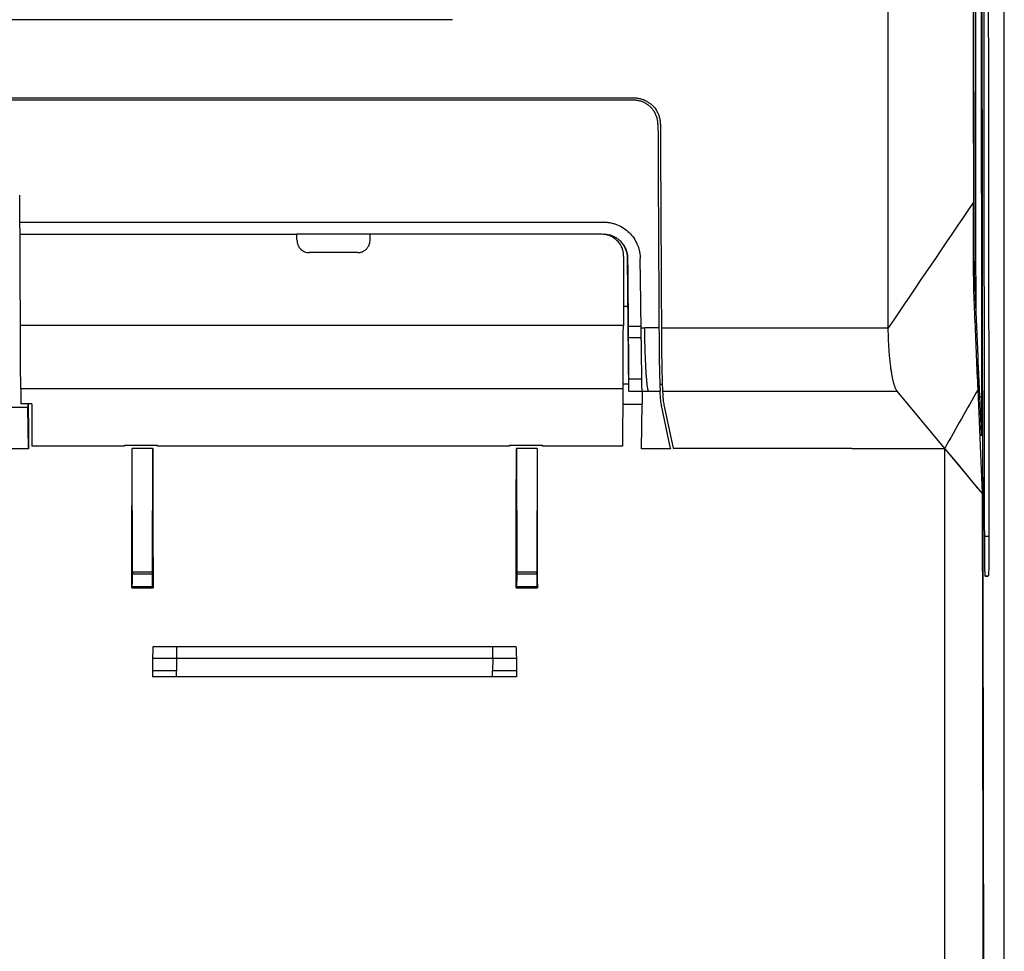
# Model space of a CAD drawing. Header units: millimetres. Extents: x -945 to 1227, y -951 to 1232.
# Tile 93 of 171: x 270 to 351, y 40 to 116. Entities that reach past the tile are written whole.
import ezdxf

# ---------------------------------------------------------------- set-up
doc = ezdxf.new("R2010")
doc.units = ezdxf.units.MM

msp = doc.modelspace()

# ---------------------------------------------------------------- linework, layer by layer
at = {"color": 7, "linetype": 'Continuous', "lineweight": 25}
for p, q in [((351.17, -133.211), (351.17, 415.789)), ((351.153, -134.193), (351.153, 150.289)), ((305.913, 116.419), (245.824, 116.419)), ((161.797, 110.019), (320.761, 110.019)), ((320.758, 109.819), (161.798, 109.819)), ((270.418, 99.819), (270.399, 102.036)), ((270.418, 99.819), (318.301, 99.819)), ((270.427, 98.819), (270.418, 99.819)), ((270.427, 98.819), (293.143, 98.819)), ((299.143, 98.819), (293.143, 98.819)), ((318.144, 98.819), (299.143, 98.819)), ((298.139, 97.319), (294.148, 97.319)), ((320.267, 96.836), (320.297, 96.836)), ((320.36, 85.952), (320.267, 96.836)), ((319.926, 92.917), (320.301, 92.914)), ((319.919, 91.34), (270.46, 91.34)), ((321.38, 91.14), (321.675, 91.14)), ((322.842, 91.14), (321.675, 91.14)), ((323.042, 91.14), (341.646, 91.14)), ((321.391, 90.319), (320.351, 90.319)), ((349.012, 88.327), (349.015, 86.099)), ((349.012, 88.327), (349.028, 87.95)), ((349.028, 87.95), (349.261, 82.482)), ((320.355, 86.52), (319.898, 86.524)), ((320.36, 85.952), (320.369, 86.936)), ((321.438, 86.936), (320.369, 86.936)), ((323.115, 86.496), (322.915, 86.497)), ((319.897, 86.152), (270.482, 86.152)), ((270.482, 86.152), (270.488, 84.908)), ((319.876, 81.434), (319.897, 86.152)), ((320.36, 85.952), (321.452, 85.952)), ((321.452, 85.952), (321.979, 85.952)), ((321.452, 85.952), (321.466, 84.926)), ((321.979, 85.952), (322.938, 85.952)), ((323.138, 85.952), (342.382, 85.952)), ((346.288, 81.264), (342.382, 85.952)), ((349.379, 77.553), (349.015, 86.099)), ((271.388, 84.908), (270.488, 84.908)), ((271.066, 84.908), (271.068, 84.617)), ((271.388, 84.908), (271.403, 81.434)), ((319.891, 84.889), (321.471, 84.875)), ((321.408, 81.235), (321.472, 84.926)), ((323.243, 84.829), (323.994, 81.283)), ((271.067, 84.617), (244.051, 84.617)), ((271.133, 81.235), (271.068, 84.617)), ((323.797, 81.25), (323.047, 84.788)), ((271.133, 81.235), (186.515, 81.235)), ((278.997, 81.434), (271.403, 81.434)), ((278.996, 81.516), (281.714, 81.516)), ((278.996, 81.516), (278.997, 81.434)), ((279.646, 71.101), (279.618, 81.248)), ((281.323, 81.248), (279.618, 81.248)), ((281.295, 71.101), (281.323, 81.248)), ((281.713, 81.434), (281.714, 81.516)), ((310.574, 81.434), (281.713, 81.434)), ((310.573, 81.516), (313.29, 81.516)), ((310.573, 81.516), (310.574, 81.434)), ((311.143, 81.248), (311.171, 71.101)), ((312.848, 81.248), (311.143, 81.248)), ((312.848, 81.248), (312.82, 71.101)), ((313.289, 81.434), (313.29, 81.516)), ((319.876, 81.434), (313.289, 81.434)), ((323.8, 81.235), (321.408, 81.235)), ((323.797, 81.25), (323.8, 81.235)), ((323.994, 81.283), (338.67, 81.283)), ((338.67, 81.283), (338.67, 81.235)), ((346.288, 81.235), (338.67, 81.235)), ((346.312, 81.235), (346.288, 81.264)), ((347.99, 79.221), (346.312, 81.235)), ((348.262, 78.895), (347.99, 79.221)), ((348.983, 78.029), (348.262, 78.895)), ((349.379, 77.553), (348.983, 78.029)), ((349.357, 77.553), (349.379, 77.553)), ((281.295, 71.101), (279.646, 71.101)), ((312.82, 71.101), (311.171, 71.101)), ((281.294, 70.94), (279.647, 70.94)), ((312.819, 70.94), (311.172, 70.94)), ((349.858, 70.772), (349.612, 70.772)), ((279.602, 69.829), (279.63, 69.942)), ((279.602, 69.829), (281.339, 69.829)), ((279.63, 69.942), (281.311, 69.942)), ((281.311, 69.942), (281.339, 69.829)), ((311.127, 69.829), (311.155, 69.942)), ((311.127, 69.829), (312.864, 69.829)), ((311.155, 69.942), (312.836, 69.942)), ((312.836, 69.942), (312.864, 69.829)), ((283.249, 65.019), (283.249, 64.019)), ((283.249, 65.019), (309.214, 65.019)), ((309.214, 64.019), (309.214, 65.019)), ((283.249, 64.019), (283.266, 63.019)), ((309.214, 64.019), (283.249, 64.019)), ((309.214, 64.019), (309.197, 63.019)), ((283.266, 62.519), (283.266, 63.019)), ((309.197, 62.519), (309.197, 63.019)), ((309.197, 62.519), (283.266, 62.519))]:
    msp.add_line(p, q, dxfattribs=at)
at = {"color": 250, "linetype": 'Continuous', "lineweight": 25}
for p, q in [((349.133, 85.488), (349.333, 85.488)), ((349.559, 74.053), (349.91, 74.053)), ((349.612, 70.776), (349.858, 70.772))]:
    msp.add_line(p, q, dxfattribs=at)
at = {"color": 7, "linetype": 'Continuous', "lineweight": 25, "flags": 128}
for points in [[(321.378, 91.259), (320.799, 91.259), (320.344, 91.259)], [(346.288, 81.235), (347.511, 79.766), (348.433, 78.66), (349.355, 77.553)]]:
    msp.add_lwpolyline(points, dxfattribs=at)
at = {"color": 7, "linetype": 'Continuous', "lineweight": 25}
for centre, major_axis, ratio, start_param, end_param in [((371.145, 183.355), (0, 1282), 0.017455, 1.550573, 1.641556), ((272.662, 182.295), (-11.382, 1300), 0.001863, 1.645763, 1.648597), ((256.996, 182.295), (0, 1300), 0.017455, 4.625768, 4.634582), ((303.945, 182.295), (0, 1300), 0.017455, 1.648603, 1.657417), ((288.521, 182.295), (0, 1300), 0.017455, 4.625768, 4.634582), ((335.47, 182.295), (0, 1300), 0.017455, 1.648603, 1.657417)]:
    msp.add_ellipse(centre, major_axis=major_axis, ratio=ratio, start_param=start_param, end_param=end_param, dxfattribs=at)
for points, knots in [([(349.323, 237.845), (349.322, 236.684), (349.321, 234.362), (349.318, 230.878), (349.316, 227.394), (349.314, 223.91), (349.312, 220.425), (349.311, 216.94), (349.309, 213.455), (349.308, 209.969), (349.306, 206.483), (349.305, 202.997), (349.305, 199.51), (349.304, 196.024), (349.303, 192.537), (349.303, 189.05), (349.303, 185.563), (349.303, 182.076), (349.303, 178.589), (349.303, 175.102), (349.304, 171.615), (349.304, 168.128), (349.305, 164.64), (349.306, 161.153), (349.307, 157.666), (349.309, 154.18), (349.31, 150.693), (349.312, 147.206), (349.314, 143.72), (349.316, 140.234), (349.318, 136.748), (349.32, 133.263), (349.322, 129.778), (349.325, 126.293), (349.328, 122.808), (349.331, 119.324), (349.334, 115.84), (349.337, 112.357), (349.341, 108.874), (349.344, 105.392), (349.348, 101.91), (349.352, 98.428), (349.356, 94.948), (349.36, 91.467), (349.365, 87.988), (349.37, 84.509), (349.374, 81.031), (349.378, 78.712), (349.379, 77.553)], [0, 0, 0, 0, 0.02173, 0.04346, 0.06519, 0.086921, 0.108652, 0.130384, 0.152116, 0.173848, 0.195581, 0.217315, 0.239049, 0.260783, 0.282517, 0.304253, 0.325988, 0.347724, 0.36946, 0.391197, 0.412934, 0.434672, 0.45641, 0.478149, 0.499887, 0.521627, 0.543367, 0.565107, 0.586847, 0.608588, 0.63033, 0.652072, 0.673814, 0.695557, 0.7173, 0.739044, 0.760788, 0.782532, 0.804277, 0.826022, 0.847768, 0.869514, 0.891261, 0.913008, 0.934755, 0.956503, 0.978251, 1, 1, 1, 1]), ([(348.555, 190.704), (348.555, 189.741), (348.555, 187.816), (348.556, 184.928), (348.556, 182.04), (348.556, 179.154), (348.557, 176.268), (348.558, 173.382), (348.559, 170.498), (348.56, 167.613), (348.562, 164.73), (348.563, 161.847), (348.565, 158.964), (348.567, 156.083), (348.569, 153.201), (348.572, 150.321), (348.574, 147.441), (348.577, 144.562), (348.58, 141.683), (348.583, 138.805), (348.586, 135.927), (348.589, 133.051), (348.593, 130.174), (348.597, 127.299), (348.6, 124.424), (348.605, 121.549), (348.609, 118.675), (348.613, 115.802), (348.618, 112.93), (348.623, 110.058), (348.628, 107.186), (348.633, 104.315), (348.637, 102.402), (348.638, 101.446)], [0, 0, 0, 0, 0.0322985, 0.0645904, 0.0968761, 0.1291559, 0.1614302, 0.1936996, 0.2259644, 0.2582249, 0.2904817, 0.322735, 0.3549854, 0.3872333, 0.419479, 0.4517229, 0.4839655, 0.5162072, 0.5484484, 0.5806894, 0.6129308, 0.6451729, 0.6774161, 0.7096608, 0.7419075, 0.7741565, 0.8064083, 0.8386633, 0.8709218, 0.9031844, 0.9354513, 0.967723, 1, 1, 1, 1]), ([(349.333, 85.488), (349.332, 86.611), (349.329, 88.858), (349.325, 92.229), (349.32, 95.6), (349.316, 98.971), (349.313, 102.343), (349.309, 105.716), (349.305, 109.089), (349.302, 112.462), (349.299, 115.836), (349.296, 119.21), (349.293, 122.585), (349.29, 125.959), (349.288, 129.334), (349.285, 132.71), (349.283, 136.085), (349.281, 139.461), (349.279, 142.837), (349.277, 146.213), (349.276, 149.589), (349.274, 152.966), (349.273, 156.342), (349.272, 159.719), (349.271, 163.095), (349.27, 166.472), (349.269, 169.849), (349.269, 173.225), (349.268, 176.602), (349.268, 179.978), (349.268, 182.229), (349.268, 183.355)], [0, 0, 0, 0, 0.034499, 0.068997, 0.103493, 0.137989, 0.172483, 0.206977, 0.241469, 0.275959, 0.310449, 0.344938, 0.379425, 0.413911, 0.448396, 0.48288, 0.517363, 0.551845, 0.586325, 0.620804, 0.655282, 0.689759, 0.724235, 0.75871, 0.793183, 0.827656, 0.862127, 0.896597, 0.931066, 0.965533, 1, 1, 1, 1]), ([(320.761, 110.019), (320.813, 110.016), (320.915, 110.011), (321.066, 109.993), (321.214, 109.966), (321.359, 109.931), (321.5, 109.887), (321.638, 109.835), (321.726, 109.793), (321.771, 109.772)], [0, 0, 0, 0, 0.147765, 0.29302, 0.436272, 0.578048, 0.718891, 0.859355, 1, 1, 1, 1]), ([(321.675, 109.596), (321.634, 109.616), (321.552, 109.657), (321.425, 109.706), (321.296, 109.747), (321.164, 109.779), (321.031, 109.802), (320.895, 109.816), (320.804, 109.818), (320.758, 109.819)], [0, 0, 0, 0, 0.1446111, 0.2875141, 0.4293743, 0.5708712, 0.71269, 0.8555108, 1, 1, 1, 1]), ([(322.758, 107.828), (322.757, 107.872), (322.755, 107.96), (322.741, 108.091), (322.719, 108.221), (322.688, 108.35), (322.633, 108.527), (322.538, 108.747), (322.393, 108.979), (322.233, 109.176), (322.065, 109.339), (321.88, 109.482), (321.743, 109.558), (321.675, 109.596)], [0, 0, 0, 0, 0.060917, 0.121464, 0.181905, 0.242506, 0.303529, 0.437148, 0.571203, 0.679188, 0.785648, 0.892084, 1, 1, 1, 1]), ([(321.771, 109.772), (321.856, 109.72), (322.025, 109.617), (322.342, 109.377), (322.593, 109.062), (322.773, 108.708), (322.872, 108.426), (322.937, 108.132), (322.951, 107.933), (322.958, 107.832)], [0, 0, 0, 0, 0.124723, 0.248452, 0.498135, 0.6217, 0.748008, 0.873015, 1, 1, 1, 1]), ([(349.015, 86.099), (348.937, 87.929), (348.839, 90.216), (348.732, 92.732), (348.702, 93.418), (348.69, 93.703), (348.688, 93.76), (348.683, 93.893), (348.676, 94.114), (348.662, 94.765), (348.651, 95.772), (348.648, 96.644), (348.647, 97.244), (348.646, 97.544), (348.643, 99.045), (348.641, 100.245), (348.638, 101.446)], [0, 0, 0, 0, 0.5, 0.625, 0.6875, 0.6875, 0.703125, 0.703125, 0.71875, 0.75, 0.8125, 0.84375, 0.84375, 0.875, 0.875, 1, 1, 1, 1]), ([(348.673, 101.662), (348.674, 101.4), (348.675, 100.874), (348.676, 100.083), (348.678, 99.287), (348.679, 98.642), (348.68, 98.156), (348.68, 97.84), (348.681, 97.547), (348.682, 97.303), (348.682, 97.122), (348.683, 97.001), (348.683, 96.908), (348.683, 96.827), (348.684, 96.759), (348.685, 96.516), (348.689, 96.094), (348.696, 95.753), (348.702, 95.588), (348.706, 95.504), (348.711, 95.374), (348.718, 95.216), (348.726, 95.037), (348.739, 94.724), (348.765, 94.112), (348.858, 91.934), (348.942, 89.956), (349.012, 88.327)], [0, 0, 0, 0, 0.0307096, 0.0616288, 0.0927679, 0.1240495, 0.1373561, 0.1497693, 0.1610452, 0.1717984, 0.1783441, 0.1822575, 0.1861528, 0.1894194, 0.1921688, 0.1944644, 0.2195826, 0.247749, 0.2549877, 0.2614407, 0.274457, 0.2944846, 0.3102138, 0.3295511, 0.3909885, 0.4984586, 1, 1, 1, 1]), ([(318.301, 99.819), (318.348, 99.818), (318.442, 99.817), (318.582, 99.806), (318.722, 99.79), (318.91, 99.758), (319.143, 99.702), (319.512, 99.575), (319.954, 99.346), (320.413, 98.977), (320.794, 98.519), (321.023, 98.098), (321.154, 97.748), (321.23, 97.479), (321.287, 97.177), (321.296, 96.955), (321.3, 96.844)], [0, 0, 0, 0, 0.029858, 0.059768, 0.089799, 0.120019, 0.181509, 0.24315, 0.369047, 0.497909, 0.617444, 0.749094, 0.80313, 0.85731, 0.928967, 1, 1, 1, 1]), ([(319.944, 97.011), (319.943, 97.058), (319.942, 97.153), (319.925, 97.293), (319.898, 97.431), (319.861, 97.567), (319.788, 97.767), (319.655, 98.019), (319.431, 98.294), (319.202, 98.483), (318.999, 98.606), (318.821, 98.691), (318.615, 98.761), (318.382, 98.81), (318.224, 98.816), (318.144, 98.819)], [0, 0, 0, 0, 0.050336, 0.100212, 0.149936, 0.199818, 0.250165, 0.374956, 0.499773, 0.624558, 0.687099, 0.749377, 0.833154, 0.916196, 1, 1, 1, 1]), ([(320.297, 96.836), (320.296, 96.881), (320.294, 96.969), (320.279, 97.096), (320.259, 97.213), (320.234, 97.322), (320.205, 97.422), (320.174, 97.512), (320.102, 97.696), (319.961, 97.953), (319.734, 98.223), (319.503, 98.422), (319.28, 98.567), (319.044, 98.681), (318.799, 98.76), (318.549, 98.81), (318.381, 98.816), (318.298, 98.819)], [0, 0, 0, 0, 0.043524, 0.084484, 0.122881, 0.158714, 0.191983, 0.222688, 0.25083, 0.382117, 0.502463, 0.58871, 0.673609, 0.757174, 0.839417, 0.920354, 1, 1, 1, 1]), ([(293.148, 98.31), (293.149, 98.276), (293.151, 98.211), (293.167, 98.117), (293.189, 98.029), (293.218, 97.948), (293.25, 97.875), (293.287, 97.808), (293.325, 97.749), (293.364, 97.697), (293.403, 97.651), (293.476, 97.574), (293.595, 97.477), (293.772, 97.385), (293.958, 97.329), (294.085, 97.322), (294.148, 97.319)], [0, 0, 0, 0, 0.0645954, 0.1259499, 0.1840632, 0.2389352, 0.2905659, 0.3389554, 0.3841038, 0.4260114, 0.4646787, 0.5001062, 0.6304907, 0.7572365, 0.8803896, 1, 1, 1, 1]), ([(298.139, 97.319), (298.17, 97.319), (298.232, 97.321), (298.326, 97.335), (298.419, 97.357), (298.511, 97.389), (298.601, 97.43), (298.687, 97.48), (298.769, 97.54), (298.848, 97.611), (298.927, 97.699), (299.005, 97.811), (299.074, 97.951), (299.127, 98.12), (299.135, 98.244), (299.139, 98.31)], [0, 0, 0, 0, 0.059363, 0.119607, 0.18074, 0.242768, 0.305697, 0.369534, 0.434283, 0.49995, 0.574048, 0.661107, 0.761123, 0.874091, 1, 1, 1, 1]), ([(320.267, 96.836), (320.266, 96.881), (320.263, 96.971), (320.249, 97.104), (320.226, 97.235), (320.194, 97.364), (320.153, 97.491), (320.103, 97.615), (320.044, 97.74), (319.975, 97.865), (319.92, 97.944), (319.893, 97.984)], [0, 0, 0, 0, 0.110178, 0.219164, 0.327443, 0.435511, 0.543868, 0.653006, 0.763412, 0.882102, 1, 1, 1, 1]), ([(270.482, 86.152), (270.482, 86.258), (270.481, 86.458), (270.479, 87.06), (270.477, 87.462), (270.473, 88.42), (270.47, 88.975), (270.465, 90.141), (270.462, 90.75), (270.46, 91.34)], [0, 0, 0, 0, 0.25, 0.25, 0.5, 0.5, 0.75, 0.75, 1, 1, 1, 1]), ([(319.897, 86.152), (319.897, 86.258), (319.898, 86.458), (319.901, 87.06), (319.902, 87.462), (319.907, 88.42), (319.909, 88.975), (319.914, 90.141), (319.917, 90.75), (319.919, 91.34)], [0, 0, 0, 0, 0.25, 0.25, 0.5, 0.5, 0.75, 0.75, 1, 1, 1, 1]), ([(320.351, 90.319), (320.351, 90.381), (320.35, 90.504), (320.349, 90.69), (320.347, 90.878), (320.346, 91.068), (320.344, 91.195), (320.344, 91.259)], [0, 0, 0, 0, 0.2002989, 0.4001503, 0.5998521, 0.7997027, 1, 1, 1, 1]), ([(321.452, 85.952), (321.452, 85.967), (321.452, 85.998), (321.451, 86.055), (321.45, 86.121), (321.449, 86.197), (321.448, 86.281), (321.446, 86.375), (321.445, 86.478), (321.442, 86.71), (321.436, 87.134), (321.427, 87.792), (321.417, 88.489), (321.409, 89.076), (321.402, 89.569), (321.396, 89.95), (321.391, 90.339), (321.386, 90.736), (321.382, 91.005), (321.38, 91.14)], [0, 0, 0, 0, 0.031747, 0.063344, 0.094843, 0.126294, 0.15775, 0.189261, 0.220879, 0.252655, 0.386889, 0.521277, 0.627313, 0.733498, 0.787026, 0.840193, 0.893246, 0.946433, 1, 1, 1, 1]), ([(321.979, 85.952), (321.973, 85.967), (321.962, 85.998), (321.946, 86.057), (321.93, 86.128), (321.915, 86.211), (321.899, 86.308), (321.884, 86.419), (321.869, 86.544), (321.854, 86.684), (321.84, 86.84), (321.825, 87.011), (321.811, 87.2), (321.797, 87.405), (321.784, 87.628), (321.766, 87.944), (321.745, 88.36), (321.724, 88.874), (321.706, 89.379), (321.692, 89.863), (321.682, 90.319), (321.676, 90.741), (321.675, 91.012), (321.675, 91.14)], [0, 0, 0, 0, 0.0316238, 0.0641264, 0.097508, 0.131769, 0.1669093, 0.2029293, 0.239829, 0.2776085, 0.3162681, 0.3558078, 0.3962277, 0.437528, 0.4797087, 0.5227699, 0.6083362, 0.6881047, 0.7620755, 0.8302491, 0.8926265, 0.9492093, 1, 1, 1, 1]), ([(322.842, 91.14), (322.843, 91.063), (322.843, 90.91), (322.845, 90.683), (322.846, 90.457), (322.847, 90.233), (322.848, 90.086), (322.848, 90.012)], [0, 0, 0, 0, 0.200298, 0.400149, 0.599851, 0.799702, 1, 1, 1, 1]), ([(342.382, 85.952), (342.37, 85.968), (342.346, 85.999), (342.31, 86.059), (342.275, 86.126), (342.242, 86.2), (342.209, 86.282), (342.178, 86.371), (342.147, 86.465), (342.118, 86.564), (342.09, 86.668), (342.063, 86.776), (342.037, 86.888), (342.012, 87.003), (341.989, 87.12), (341.966, 87.239), (341.945, 87.36), (341.924, 87.482), (341.905, 87.604), (341.875, 87.806), (341.837, 88.099), (341.793, 88.498), (341.755, 88.914), (341.722, 89.344), (341.694, 89.784), (341.673, 90.232), (341.656, 90.684), (341.649, 90.988), (341.646, 91.14)], [0, 0, 0, 0, 0.033015, 0.065409, 0.097182, 0.128335, 0.158868, 0.18878, 0.218072, 0.246745, 0.274797, 0.30223, 0.329043, 0.355237, 0.380812, 0.405768, 0.430104, 0.453823, 0.476923, 0.499404, 0.564849, 0.62946, 0.693244, 0.756207, 0.818357, 0.879701, 0.940246, 1, 1, 1, 1]), ([(320.369, 86.936), (320.369, 86.951), (320.369, 86.98), (320.369, 87.035), (320.369, 87.099), (320.37, 87.173), (320.369, 87.255), (320.369, 87.347), (320.369, 87.448), (320.369, 87.558), (320.368, 87.677), (320.368, 87.805), (320.367, 87.943), (320.366, 88.137), (320.365, 88.397), (320.363, 88.735), (320.36, 89.096), (320.358, 89.481), (320.355, 89.889), (320.353, 90.175), (320.351, 90.319)], [0, 0, 0, 0, 0.042647, 0.084835, 0.126647, 0.168166, 0.209476, 0.250664, 0.291817, 0.333022, 0.374367, 0.415937, 0.457817, 0.50009, 0.58414, 0.666977, 0.749287, 0.831769, 0.915115, 1, 1, 1, 1]), ([(322.848, 90.012), (322.849, 89.931), (322.85, 89.77), (322.852, 89.534), (322.854, 89.303), (322.856, 89.079), (322.859, 88.86), (322.862, 88.647), (322.865, 88.441), (322.869, 88.24), (322.872, 88.046), (322.876, 87.858), (322.88, 87.675), (322.884, 87.499), (322.89, 87.282), (322.897, 87.035), (322.905, 86.773), (322.913, 86.542), (322.92, 86.343), (322.927, 86.179), (322.933, 86.045), (322.936, 85.983), (322.938, 85.952)], [0, 0, 0, 0, 0.039515, 0.07864, 0.117434, 0.155959, 0.194281, 0.232464, 0.270577, 0.308688, 0.346865, 0.385179, 0.423707, 0.462523, 0.501699, 0.573152, 0.643901, 0.71433, 0.784714, 0.855462, 0.927071, 1, 1, 1, 1]), ([(323.048, 90.013), (323.049, 89.938), (323.05, 89.79), (323.052, 89.578), (323.054, 89.379), (323.056, 89.193), (323.057, 89.02), (323.059, 88.859), (323.061, 88.711), (323.066, 88.418), (323.074, 87.944), (323.088, 87.327), (323.103, 86.789), (323.116, 86.405), (323.126, 86.171), (323.133, 86.037), (323.136, 85.983), (323.138, 85.962)], [0, 0, 0, 0, 0.0372378, 0.0727545, 0.1065499, 0.1386241, 0.168977, 0.1976087, 0.2245191, 0.2497082, 0.3594826, 0.4996884, 0.6509557, 0.7766417, 0.8767227, 0.9511801, 1, 1, 1, 1]), ([(323.047, 84.788), (323.04, 84.828), (323.022, 84.918), (323.003, 85.068), (322.984, 85.247), (322.967, 85.456), (322.951, 85.694), (322.943, 85.863), (322.938, 85.952)], [0, 0, 0, 0, 0.103578, 0.232386, 0.38643, 0.565712, 0.770235, 1, 1, 1, 1]), ([(323.138, 85.952), (323.145, 85.826), (323.157, 85.595), (323.182, 85.282), (323.207, 85.034), (323.232, 84.89), (323.243, 84.829)], [0, 0, 0, 0, 0.3367452, 0.6156551, 0.8367359, 1, 1, 1, 1]), ([(349.015, 86.099), (348.56, 85.293), (347.65, 83.682), (346.742, 82.07), (346.288, 81.264)], [0, 0, 0, 0, 0.500082, 1, 1, 1, 1]), ([(349.286, 82.281), (349.287, 82.289), (349.289, 82.304), (349.292, 82.339), (349.295, 82.383), (349.298, 82.436), (349.3, 82.498), (349.303, 82.569), (349.306, 82.649), (349.309, 82.737), (349.316, 82.951), (349.324, 83.409), (349.329, 84.039), (349.332, 84.563), (349.333, 84.873), (349.333, 85.182), (349.333, 85.387), (349.333, 85.488)], [0, 0, 0, 0, 0.037098, 0.074196, 0.111294, 0.148392, 0.18549, 0.222588, 0.259687, 0.296785, 0.333883, 0.507994, 0.726946, 0.796995, 0.865854, 0.933522, 1, 1, 1, 1]), ([(349.261, 82.482), (349.265, 82.396), (349.272, 82.264), (349.278, 82.278), (349.28, 82.283)], [0, 0, 0, 0, 0.655171, 1, 1, 1, 1]), ([(349.39, 82.958), (349.408, 70.677), (349.445, 45.915), (349.526, 8.819), (349.625, -28.307), (349.742, -65.227), (349.836, -89.638), (349.882, -101.835)], [0, 0, 0, 0, 0.197629, 0.398508, 0.599254, 0.79978, 1, 1, 1, 1]), ([(346.288, -132.641), (346.288, -115.098), (346.288, -97.473), (346.288, -70.912), (346.288, -62.037), (346.288, -44.258), (346.288, -35.352), (346.288, -17.51), (346.288, -8.571), (346.288, 9.331), (346.288, 18.293), (346.288, 45.215), (346.288, 63.214), (346.288, 81.235)], [0, 0, 0, 0, 0.25, 0.25, 0.375, 0.375, 0.5, 0.5, 0.625, 0.625, 0.75, 0.75, 1, 1, 1, 1]), ([(349.36, 77.553), (349.362, 76.379), (349.364, 74.025), (349.369, 70.486), (349.374, 66.928), (349.379, 63.352), (349.385, 59.758), (349.39, 56.145), (349.396, 52.515), (349.403, 48.866), (349.409, 45.199), (349.416, 41.514), (349.424, 37.811), (349.431, 34.09), (349.439, 30.352), (349.447, 26.595), (349.455, 22.821), (349.464, 19.029), (349.473, 15.22), (349.482, 11.392), (349.492, 7.548), (349.502, 3.685), (349.512, -0.194), (349.522, -4.091), (349.533, -8.005), (349.544, -11.937), (349.556, -15.886), (349.567, -19.851), (349.579, -23.834), (349.591, -27.834), (349.604, -31.851), (349.617, -35.884), (349.63, -39.934), (349.643, -44.001), (349.657, -48.085), (349.671, -52.185), (349.685, -56.302), (349.7, -60.434), (349.715, -64.584), (349.73, -68.749), (349.745, -72.931), (349.761, -77.128), (349.777, -81.342), (349.793, -85.571), (349.81, -89.816), (349.827, -94.077), (349.844, -98.354), (349.856, -101.208), (349.862, -102.638)], [0, 0, 0, 0, 0.019362, 0.038831, 0.058404, 0.078084, 0.097869, 0.117759, 0.137756, 0.157857, 0.178065, 0.198378, 0.218797, 0.239321, 0.259951, 0.280687, 0.301528, 0.322475, 0.343528, 0.364686, 0.38595, 0.407319, 0.428794, 0.450375, 0.472061, 0.493853, 0.515751, 0.537754, 0.559863, 0.582077, 0.604397, 0.626823, 0.649354, 0.671991, 0.694734, 0.717582, 0.740536, 0.763595, 0.786761, 0.810031, 0.833408, 0.85689, 0.880477, 0.904171, 0.927969, 0.951874, 0.975884, 1, 1, 1, 1]), ([(349.612, 70.772), (349.606, 70.772), (349.599, 70.842), (349.587, 71.113), (349.582, 71.313), (349.572, 71.818), (349.568, 72.121), (349.562, 72.791), (349.56, 73.157), (349.56, 73.529)], [0, 0, 0, 0, 0.25, 0.25, 0.5, 0.5, 0.75, 0.75, 1, 1, 1, 1]), ([(349.91, 74.053), (349.911, 73.638), (349.91, 73.215), (349.905, 72.425), (349.901, 72.059), (349.892, 71.444), (349.885, 71.196), (349.872, 70.86), (349.865, 70.772), (349.858, 70.772)], [0, 0, 0, 0, 0.25, 0.25, 0.5, 0.5, 0.75, 0.75, 1, 1, 1, 1]), ([(279.63, 69.942), (279.631, 69.945), (279.632, 69.951), (279.633, 69.969), (279.635, 69.996), (279.637, 70.043), (279.639, 70.124), (279.642, 70.253), (279.644, 70.408), (279.645, 70.579), (279.646, 70.759), (279.646, 70.879), (279.647, 70.94)], [0, 0, 0, 0, 0.060407, 0.120396, 0.180463, 0.241104, 0.370295, 0.500141, 0.6293, 0.759164, 0.879401, 1, 1, 1, 1]), ([(281.311, 69.942), (281.31, 69.945), (281.309, 69.952), (281.307, 69.975), (281.306, 70.006), (281.304, 70.045), (281.303, 70.091), (281.302, 70.143), (281.301, 70.2), (281.299, 70.261), (281.299, 70.326), (281.298, 70.393), (281.297, 70.461), (281.296, 70.531), (281.296, 70.601), (281.295, 70.671), (281.295, 70.74), (281.295, 70.808), (281.295, 70.875), (281.294, 70.918), (281.294, 70.94)], [0, 0, 0, 0, 0.068278, 0.135059, 0.200343, 0.264131, 0.326423, 0.387217, 0.446515, 0.504316, 0.560621, 0.615428, 0.668739, 0.720552, 0.770869, 0.819689, 0.867012, 0.912838, 0.957167, 1, 1, 1, 1]), ([(311.172, 70.94), (311.172, 70.907), (311.171, 70.841), (311.171, 70.739), (311.171, 70.635), (311.17, 70.53), (311.169, 70.425), (311.167, 70.324), (311.166, 70.228), (311.164, 70.141), (311.162, 70.065), (311.16, 70.004), (311.158, 69.959), (311.156, 69.948), (311.155, 69.942)], [0, 0, 0, 0, 0.064821, 0.133008, 0.204562, 0.279483, 0.35777, 0.439423, 0.524441, 0.612824, 0.704572, 0.799685, 0.898161, 1, 1, 1, 1]), ([(312.819, 70.94), (312.819, 70.909), (312.82, 70.849), (312.82, 70.76), (312.82, 70.672), (312.821, 70.553), (312.822, 70.408), (312.824, 70.254), (312.827, 70.124), (312.83, 70.028), (312.833, 69.964), (312.835, 69.949), (312.836, 69.942)], [0, 0, 0, 0, 0.060398, 0.120378, 0.180438, 0.241071, 0.370252, 0.500094, 0.629256, 0.759131, 0.879383, 1, 1, 1, 1]), ([(281.354, 65.019), (281.368, 65.019), (281.471, 65.019), (281.728, 65.019), (282.148, 65.019), (282.465, 65.019), (282.752, 65.019), (282.998, 65.019), (283.165, 65.019), (283.249, 65.019)], [0, 0, 0, 0, 0.051716, 0.375017, 0.537275, 0.699925, 0.800134, 0.899623, 1, 1, 1, 1]), ([(309.214, 65.019), (309.256, 65.019), (309.34, 65.019), (309.464, 65.019), (309.588, 65.019), (309.709, 65.019), (309.829, 65.019), (310.035, 65.019), (310.315, 65.019), (310.632, 65.019), (310.89, 65.019), (311.037, 65.019), (311.095, 65.019), (311.109, 65.019)], [0, 0, 0, 0, 0.050258, 0.100141, 0.149848, 0.199578, 0.24953, 0.2999, 0.461913, 0.624313, 0.786267, 0.94861, 1, 1, 1, 1]), ([(311.109, 65.019), (311.115, 64.852), (311.122, 64.685), (311.128, 64.519), (311.134, 64.352), (311.14, 64.185), (311.145, 64.019)], [0, 0, 0, 0, 0.000502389, 0.000502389, 0.000502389, 0.001004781, 0.001004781, 0.001004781, 0.001004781]), ([(283.249, 64.019), (283.203, 64.019), (283.112, 64.019), (282.976, 64.019), (282.843, 64.019), (282.713, 64.019), (282.586, 64.019), (282.464, 64.019), (282.345, 64.019), (282.232, 64.019), (282.124, 64.019), (282.021, 64.019), (281.925, 64.019), (281.802, 64.019), (281.662, 64.019), (281.517, 64.019), (281.397, 64.019), (281.344, 64.019), (281.318, 64.019)], [0, 0, 0, 0, 0.05256, 0.104666, 0.156319, 0.207518, 0.258264, 0.308556, 0.358395, 0.407781, 0.456714, 0.505194, 0.553221, 0.600795, 0.697791, 0.796657, 0.897393, 1, 1, 1, 1]), ([(311.145, 64.019), (311.133, 64.019), (311.108, 64.019), (311.06, 64.019), (311.004, 64.019), (310.942, 64.019), (310.873, 64.019), (310.797, 64.019), (310.716, 64.019), (310.601, 64.019), (310.443, 64.019), (310.232, 64.019), (310, 64.019), (309.75, 64.019), (309.486, 64.019), (309.306, 64.019), (309.214, 64.019)], [0, 0, 0, 0, 0.051569, 0.102669, 0.153303, 0.203469, 0.253168, 0.302399, 0.351164, 0.399461, 0.495016, 0.592383, 0.691565, 0.792561, 0.895373, 1, 1, 1, 1]), ([(281.31, 62.519), (281.311, 62.602), (281.312, 62.685), (281.313, 62.769), (281.313, 62.852), (281.314, 62.935), (281.315, 63.019)], [0, 0, 0, 0, 0.0002510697, 0.0002510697, 0.0002510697, 0.0005021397, 0.0005021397, 0.0005021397, 0.0005021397]), ([(283.266, 63.019), (282.798, 63.019), (282.369, 63.019), (281.843, 63.019), (281.69, 63.019), (281.451, 63.019), (281.365, 63.019), (281.315, 63.019)], [0, 0, 0, 0, 0.5, 0.5, 0.75, 0.75, 1, 1, 1, 1]), ([(311.148, 63.019), (311.098, 63.019), (311.012, 63.019), (310.773, 63.019), (310.62, 63.019), (310.094, 63.019), (309.665, 63.019), (309.197, 63.019)], [0, 0, 0, 0, 0.25, 0.25, 0.5, 0.5, 1, 1, 1, 1]), ([(311.148, 63.019), (311.149, 62.935), (311.15, 62.852), (311.15, 62.769), (311.151, 62.685), (311.152, 62.602), (311.153, 62.519)], [0, 0, 0, 0, 0.0002510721, 0.0002510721, 0.0002510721, 0.0005021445, 0.0005021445, 0.0005021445, 0.0005021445]), ([(283.266, 62.519), (283.217, 62.519), (283.12, 62.519), (282.975, 62.519), (282.835, 62.519), (282.699, 62.519), (282.567, 62.519), (282.438, 62.519), (282.313, 62.519), (282.193, 62.519), (282.076, 62.519), (281.963, 62.519), (281.796, 62.519), (281.596, 62.519), (281.442, 62.519), (281.353, 62.519), (281.324, 62.519), (281.31, 62.519)], [0, 0, 0, 0, 0.054039, 0.106887, 0.158802, 0.210054, 0.260924, 0.311701, 0.362674, 0.414128, 0.466342, 0.519582, 0.574099, 0.717858, 0.859084, 0.929626, 1, 1, 1, 1]), ([(311.153, 62.519), (311.144, 62.519), (311.125, 62.519), (311.087, 62.519), (311.012, 62.519), (310.867, 62.519), (310.615, 62.519), (310.313, 62.519), (310.006, 62.519), (309.72, 62.519), (309.461, 62.519), (309.286, 62.519), (309.197, 62.519)], [0, 0, 0, 0, 0.046977, 0.093939, 0.141094, 0.282259, 0.426372, 0.570269, 0.711651, 0.807005, 0.902545, 1, 1, 1, 1])]:
    msp.add_open_spline(points, degree=3, knots=knots, dxfattribs=at)
for points in [[(341.646, 91.14), (341.646, 130.142), (341.646, 169.481), (341.646, 208.752)], [(348.59, 189.425), (348.59, 160.162), (348.618, 130.821), (348.673, 101.662)], [(349.56, 73.529), (349.527, 94.875), (349.505, 116.268), (349.491, 137.681)], [(349.841, 137.899), (349.854, 116.588), (349.878, 95.297), (349.91, 74.053)], [(322.758, 107.828), (322.784, 102.259), (322.812, 96.696), (322.842, 91.14)], [(322.958, 107.832), (322.984, 102.262), (323.012, 96.698), (323.042, 91.141)], [(348.638, 101.446), (346.234, 97.879), (344.05, 94.706), (341.646, 91.14)], [(270.46, 91.34), (270.449, 93.831), (270.438, 96.324), (270.427, 98.819)], [(293.148, 98.31), (293.146, 98.479), (293.145, 98.649), (293.143, 98.819)], [(299.139, 98.31), (299.14, 98.479), (299.142, 98.649), (299.143, 98.819)], [(319.944, 97.011), (319.936, 95.12), (319.928, 93.229), (319.919, 91.34)], [(320.344, 91.259), (320.328, 93.117), (320.313, 94.976), (320.297, 96.836)], [(321.38, 91.14), (321.353, 93.041), (321.327, 94.942), (321.3, 96.844)], [(323.042, 91.141), (323.042, 91.141), (323.042, 91.14), (323.042, 91.14)], [(323.042, 91.14), (323.044, 90.758), (323.046, 90.38), (323.048, 90.013)], [(323.138, 85.962), (323.138, 85.959), (323.138, 85.955), (323.138, 85.952)], [(279.646, 71.101), (279.646, 71.048), (279.646, 70.994), (279.647, 70.94)], [(281.294, 70.94), (281.295, 70.994), (281.295, 71.048), (281.295, 71.101)], [(311.171, 71.101), (311.171, 71.048), (311.171, 70.994), (311.172, 70.94)], [(312.819, 70.94), (312.82, 70.994), (312.82, 71.048), (312.82, 71.101)], [(281.318, 64.019), (281.329, 64.352), (281.341, 64.685), (281.354, 65.019)], [(281.317, 63.018), (281.317, 63.352), (281.317, 63.685), (281.318, 64.019)], [(311.145, 64.019), (311.146, 63.685), (311.146, 63.352), (311.146, 63.018)]]:
    msp.add_open_spline(points, degree=3, dxfattribs=at)

doc.saveas('drawing.dxf')
